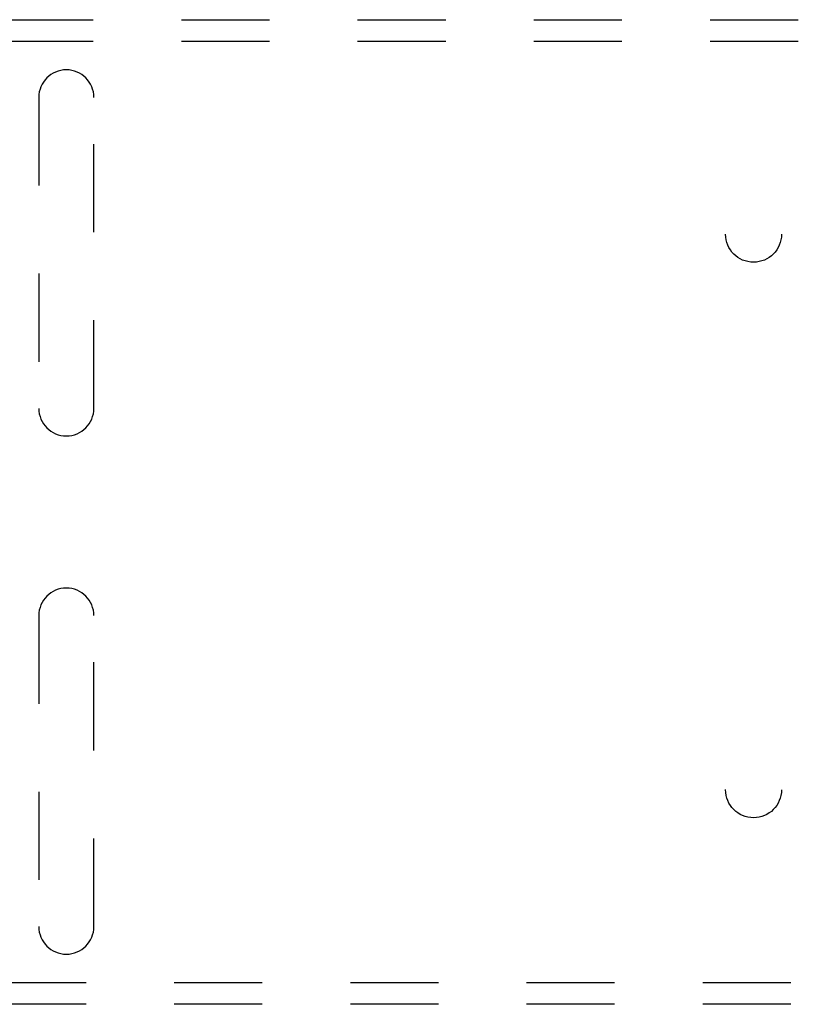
# Model space of a CAD drawing. Header units: inches. Extents: x 0 to 77.3, y 0 to 50.
# Tile 38 of 48: x 60.1 to 63.9, y 40 to 44.7. Entities that reach past the tile are written whole.
import ezdxf

# ---------------------------------------------------------------- set-up
doc = ezdxf.new("R2010")
doc.units = ezdxf.units.IN
doc.header["$LTSCALE"] = 4.25
doc.header["$MEASUREMENT"] = 0
doc.linetypes.add('HIDDEN', pattern=[0.2, 0.1, -0.1])
doc.layers.add('DEFAULT_2', color=8, linetype='HIDDEN')

msp = doc.modelspace()

# ---------------------------------------------------------------- linework, layer by layer
at = {"layer": 'DEFAULT_2', "color": 8, "linetype": 'HIDDEN'}
for p, q in [((57.529874, 44.740287), (73.219874, 44.740287)), ((57.529874, 44.636287), (73.219874, 44.636287)), ((60.241874, 44.365287), (60.241874, 42.865287)), ((60.507874, 42.865287), (60.507874, 44.365287)), ((60.241874, 41.865287), (60.241874, 40.365287)), ((60.507874, 40.365287), (60.507874, 41.865287)), ((73.219874, 40.094287), (57.529874, 40.094287)), ((73.219874, 39.990287), (57.529874, 39.990287))]:
    msp.add_line(p, q, dxfattribs=at)
for centre in [(63.689874, 43.705287), (63.689874, 41.025287)]:
    msp.add_circle(centre, 0.135, dxfattribs=at)
for centre, start, end in [((60.374874, 44.365287), 0, 180), ((60.374874, 42.865287), 180, 360), ((60.374874, 41.865287), 0, 180), ((60.374874, 40.365287), 180, 360)]:
    msp.add_arc(centre, 0.133, start, end, dxfattribs=at)

doc.saveas('drawing.dxf')
